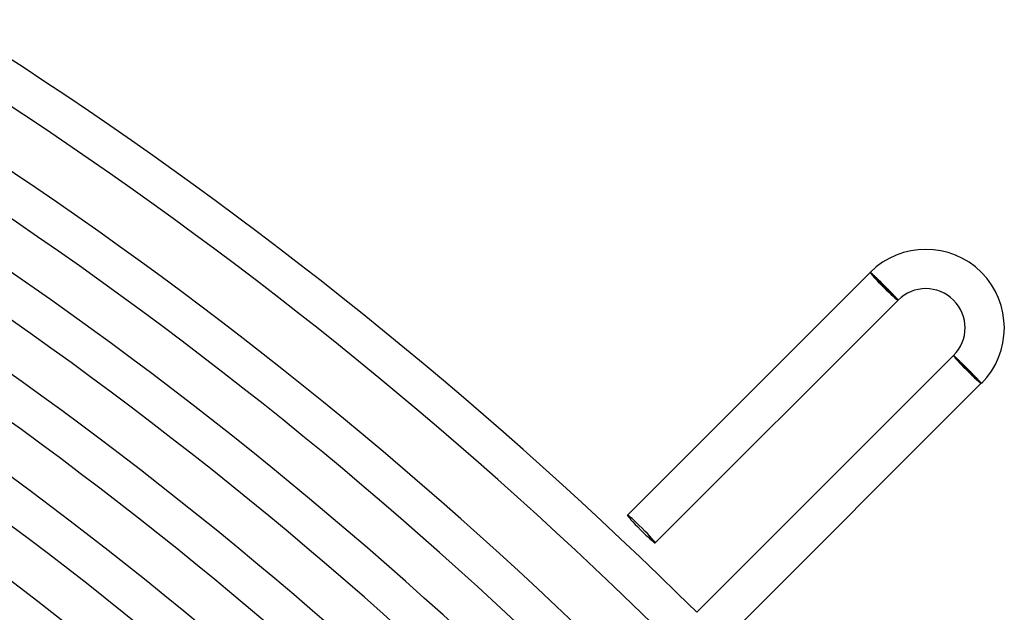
# Model space of a CAD drawing. Header units: millimetres. Extents: x -485 to 485, y -485 to 485.
# Tile 108 of 110: x 241 to 341, y 313 to 373. Entities that reach past the tile are written whole.
import ezdxf

# ---------------------------------------------------------------- set-up
doc = ezdxf.new("R2010")
doc.units = ezdxf.units.MM
doc.layers.add('HIDDEN', color=7, linetype='Continuous')
doc.layers.add('THICK', color=7, linetype='Continuous')

msp = doc.modelspace()

# ---------------------------------------------------------------- linework, layer by layer
at = {"layer": 'HIDDEN'}
for p, q in [((327.4, 347.19), (327.39, 347.19)), ((327.39, 347.19), (327.39, 347.19)), ((327.41, 347.18), (327.4, 347.19)), ((327.42, 347.17), (327.41, 347.18)), ((327.44, 347.16), (327.42, 347.17)), ((327.46, 347.14), (327.44, 347.16)), ((327.48, 347.13), (327.46, 347.14)), ((327.51, 347.1), (327.48, 347.13)), ((327.54, 347.08), (327.51, 347.1)), ((327.57, 347.05), (327.54, 347.08)), ((327.6, 347.02), (327.57, 347.05)), ((327.64, 346.99), (327.6, 347.02)), ((327.68, 346.95), (327.64, 346.99)), ((327.72, 346.91), (327.68, 346.95)), ((327.76, 346.87), (327.72, 346.91)), ((327.81, 346.83), (327.76, 346.87)), ((327.86, 346.78), (327.81, 346.83)), ((327.91, 346.73), (327.86, 346.78)), ((327.96, 346.68), (327.91, 346.73)), ((328.02, 346.63), (327.96, 346.68)), ((328.08, 346.57), (328.02, 346.63)), ((328.13, 346.52), (328.08, 346.57)), ((328.19, 346.46), (328.13, 346.52)), ((328.26, 346.4), (328.19, 346.46)), ((328.32, 346.34), (328.26, 346.4)), ((328.38, 346.28), (328.32, 346.34)), ((328.45, 346.21), (328.38, 346.28)), ((328.51, 346.15), (328.45, 346.21)), ((328.58, 346.08), (328.51, 346.15)), ((328.64, 346.02), (328.58, 346.08)), ((328.71, 345.95), (328.64, 346.02)), ((328.78, 345.88), (328.71, 345.95)), ((328.85, 345.82), (328.78, 345.88)), ((328.91, 345.75), (328.85, 345.82)), ((328.98, 345.68), (328.91, 345.75)), ((329.04, 345.62), (328.98, 345.68)), ((329.1, 345.55), (329.04, 345.62)), ((329.17, 345.49), (329.1, 345.55)), ((329.23, 345.43), (329.17, 345.49)), ((329.29, 345.36), (329.23, 345.43)), ((329.35, 345.3), (329.29, 345.36)), ((329.41, 345.24), (329.35, 345.3)), ((329.47, 345.18), (329.41, 345.24)), ((329.53, 345.12), (329.47, 345.18)), ((329.58, 345.06), (329.53, 345.12)), ((329.64, 345.01), (329.58, 345.06)), ((329.69, 344.95), (329.64, 345.01)), ((329.74, 344.9), (329.69, 344.95)), ((329.79, 344.85), (329.74, 344.9)), ((329.83, 344.8), (329.79, 344.85)), ((329.87, 344.76), (329.83, 344.8)), ((329.92, 344.71), (329.87, 344.76)), ((329.96, 344.67), (329.92, 344.71)), ((329.99, 344.63), (329.96, 344.67)), ((330.03, 344.59), (329.99, 344.63)), ((330.06, 344.56), (330.03, 344.59)), ((330.09, 344.53), (330.06, 344.56)), ((330.11, 344.5), (330.09, 344.53)), ((330.14, 344.47), (330.11, 344.5)), ((330.16, 344.45), (330.14, 344.47)), ((330.17, 344.43), (330.16, 344.45)), ((330.19, 344.41), (330.17, 344.43)), ((330.2, 344.39), (330.19, 344.41)), ((330.21, 344.38), (330.2, 344.39)), ((330.22, 344.37), (330.21, 344.38)), ((330.22, 344.36), (330.22, 344.37)), ((330.22, 344.36), (330.22, 344.36)), ((335.88, 338.7), (335.88, 338.7)), ((335.88, 338.7), (335.89, 338.7)), ((335.89, 338.7), (335.89, 338.69)), ((335.89, 338.69), (335.91, 338.68)), ((335.91, 338.68), (335.92, 338.67)), ((335.92, 338.67), (335.94, 338.66)), ((335.94, 338.66), (335.96, 338.64)), ((335.96, 338.64), (335.99, 338.62)), ((335.99, 338.62), (336.02, 338.59)), ((336.02, 338.59), (336.05, 338.56)), ((336.05, 338.56), (336.08, 338.53)), ((336.08, 338.53), (336.12, 338.5)), ((336.12, 338.5), (336.16, 338.46)), ((336.16, 338.46), (336.2, 338.42)), ((336.2, 338.42), (336.24, 338.38)), ((336.24, 338.38), (336.29, 338.34)), ((336.29, 338.34), (336.34, 338.29)), ((336.34, 338.29), (336.39, 338.24)), ((336.39, 338.24), (336.44, 338.19)), ((336.44, 338.19), (336.5, 338.14)), ((336.5, 338.14), (336.55, 338.08)), ((336.55, 338.08), (336.61, 338.03)), ((336.61, 338.03), (336.67, 337.97)), ((336.67, 337.97), (336.73, 337.91)), ((336.73, 337.91), (336.8, 337.85)), ((336.8, 337.85), (336.86, 337.79)), ((336.86, 337.79), (336.93, 337.72)), ((336.93, 337.72), (336.99, 337.66)), ((336.99, 337.66), (337.06, 337.59)), ((337.06, 337.59), (337.12, 337.53)), ((337.12, 337.53), (337.19, 337.46)), ((337.19, 337.46), (337.26, 337.39)), ((337.26, 337.39), (337.33, 337.33)), ((337.33, 337.33), (337.39, 337.26)), ((337.39, 337.26), (337.46, 337.2)), ((337.46, 337.2), (337.52, 337.13)), ((337.52, 337.13), (337.59, 337.07)), ((337.59, 337.07), (337.65, 337)), ((337.65, 337), (337.71, 336.94)), ((337.71, 336.94), (337.77, 336.88)), ((337.77, 336.88), (337.84, 336.81)), ((337.84, 336.81), (337.9, 336.75)), ((337.9, 336.75), (337.95, 336.69)), ((337.95, 336.69), (338.01, 336.63)), ((338.01, 336.63), (338.07, 336.58)), ((338.07, 336.58), (338.12, 336.52)), ((338.12, 336.52), (338.17, 336.47)), ((338.17, 336.47), (338.22, 336.42)), ((338.22, 336.42), (338.27, 336.37)), ((338.27, 336.37), (338.32, 336.32)), ((338.32, 336.32), (338.36, 336.27)), ((338.36, 336.27), (338.4, 336.23)), ((338.4, 336.23), (338.44, 336.18)), ((338.44, 336.18), (338.48, 336.15)), ((338.48, 336.15), (338.51, 336.11)), ((338.51, 336.11), (338.54, 336.07)), ((338.54, 336.07), (338.57, 336.04)), ((338.57, 336.04), (338.6, 336.01)), ((338.6, 336.01), (338.62, 335.99)), ((338.62, 335.99), (338.64, 335.96)), ((338.64, 335.96), (338.66, 335.94)), ((338.66, 335.94), (338.68, 335.92)), ((338.68, 335.92), (338.69, 335.91)), ((338.69, 335.91), (338.7, 335.89)), ((338.7, 335.89), (338.7, 335.89)), ((338.7, 335.89), (338.7, 335.88)), ((338.7, 335.88), (338.7, 335.88))]:
    msp.add_line(p, q, dxfattribs=at)
for start_param, end_param in [(-1.570796, 0), (3.141593, 4.712389)]:
    msp.add_ellipse((304.06, 321.03), major_axis=(-1.41, 1.41), ratio=0.05705, start_param=start_param, end_param=end_param, dxfattribs=at)
at = {"layer": 'THICK'}
for p, q in [((327.39, 347.19), (302.64, 322.44)), ((327.39, 347.19), (330.22, 344.36)), ((330.22, 344.36), (305.47, 319.61)), ((335.88, 338.7), (309.71, 312.54)), ((335.88, 338.7), (338.7, 335.88)), ((338.7, 335.88), (312.54, 309.71))]:
    msp.add_line(p, q, dxfattribs=at)
for centre, radius, start, end in [((0, 0), 440, 45.2605, 89.7396), ((0, 0), 436, 45.242, 89.758), ((0, 0), 430.5, 45.2662, 89.7338), ((0, 0), 426.5, 45.1688, 89.8311), ((0, 0), 422, 45.2716, 89.7285), ((0, 0), 418, 45.1875, 89.8125), ((0, 0), 413.5, 45.2771, 89.7229), ((0, 0), 409.5, 45.2049, 89.7951), ((0, 0), 405, 45.2829, 89.7171), ((0, 0), 401, 45.2213, 89.7787), ((0, 0), 396.5, 45.289, 89.711), ((0, 0), 392.5, 45.237, 89.7631), ((0, 0), 388, 45.2954, 89.7047), ((0, 0), 384, 45.252, 89.7481), ((0, 0), 379.5, 45.3019, 89.698), ((0, 0), 375.5, 45.2665, 89.7336), ((0, 0), 371, 45.3089, 89.6911), ((0, 0), 367, 45.2806, 89.7195), ((0, 0), 362.5, 45.3161, 89.6839), ((0, 0), 358.5, 45.2943, 89.7058), ((0, 0), 354, 45.3237, 89.6763), ((0, 0), 350, 45.3077, 89.6924), ((333.05, 341.53), 8, 315.0001, 135), ((0, 0), 345.5, 45.3317, 89.6684), ((333.05, 341.53), 4, 315.0002, 135)]:
    msp.add_arc(centre, radius, start, end, dxfattribs=at)
for centre, major_axis, ratio, start_param, end_param in [((328.8, 345.78), (1.41, -1.41), 0.05705, 3.141593, 4.712389), ((328.8, 345.78), (1.34, -1.34), 0.05705, 3.141593, 6.283185), ((328.8, 345.78), (1.41, -1.41), 0.05705, -1.570796, 0), ((337.29, 337.29), (1.41, -1.41), 0.051215, 3.141593, 4.712389), ((337.29, 337.29), (-1.34, 1.34), 0.051215, 0, 3.141593), ((337.29, 337.29), (1.41, -1.41), 0.051215, -1.570796, 0), ((304.06, 321.03), (-1.41, 1.41), 0.05705, 0, 1.570796), ((304.06, 321.03), (-1.41, 1.41), 0.05705, 1.570796, 3.141593)]:
    msp.add_ellipse(centre, major_axis=major_axis, ratio=ratio, start_param=start_param, end_param=end_param, dxfattribs=at)

doc.saveas('drawing.dxf')
